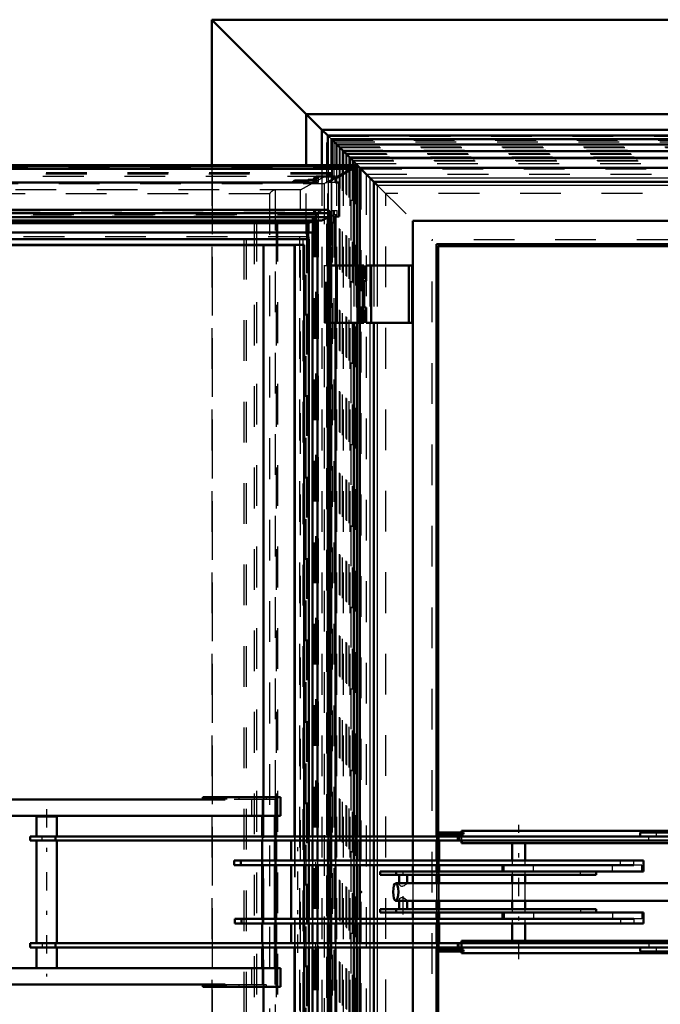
# Model space of a CAD drawing. Header units: millimetres. Extents: x 0 to 428, y 0 to 298.
# Tile 15 of 45: x 97 to 113, y 183 to 207. Entities that reach past the tile are written whole.
import ezdxf

# ---------------------------------------------------------------- set-up
doc = ezdxf.new("R2010")
doc.units = ezdxf.units.MM
doc.linetypes.add('Center', pattern=[1.5, 0.45, -0.5, 0.05, -0.5])
doc.linetypes.add('Dashed', pattern=[2, 1, -1])
for name, color, linetype, lineweight in [('am_0', 7, 'Continuous', 50), ('am_12', 3, 'Continuous', 25), ('am_3', 6, 'Dashed', 25), ('am_6', 2, 'Continuous', 35), ('am_7', 7, 'Center', 25), ('am_9', 7, 'Continuous', 50)]:
    doc.layers.add(name, color=color, linetype=linetype, lineweight=lineweight)

# ---------------------------------------------------------------- blocks, each defined once
blk = doc.blocks.new('47_FGS30015018025O110U_0_in_FDFneo150180C2125N1N4N_300Op0__1203')
at = {"layer": 'am_0'}
for p, q in [((97.523, 187.426), (97.523, 186.936)), ((98.023, 187.426), (97.523, 187.426)), ((98.023, 186.936), (98.023, 187.426)), ((97.373, 186.936), (97.373, 186.836)), ((97.373, 186.936), (113.54, 186.936)), ((97.992, 186.836), (97.992, 186.936)), ((108.009, 187.036), (107.388, 187.036)), ((107.412, 186.936), (107.412, 186.996)), ((107.412, 186.996), (108.009, 186.996)), ((107.871, 186.836), (107.871, 186.936)), ((107.96, 187.036), (107.96, 187.076)), ((132.669, 187.076), (107.96, 187.076)), ((107.96, 186.936), (107.96, 186.996)), ((107.964, 187.036), (107.964, 187.076)), ((107.964, 186.936), (107.964, 186.996)), ((108.009, 186.996), (108.009, 187.036)), ((112.341, 187.036), (113.54, 187.036)), ((112.341, 186.936), (112.341, 187.036)), ((97.373, 186.836), (113.179, 186.836)), ((97.523, 186.836), (97.523, 184.316)), ((98.023, 184.316), (98.023, 186.836)), ((103.781, 186.836), (103.781, 186.351)), ((104.101, 186.351), (104.101, 186.836)), ((107.412, 186.351), (107.412, 186.836)), ((107.96, 186.776), (107.96, 186.836)), ((107.96, 186.776), (130.566, 186.776)), ((107.964, 186.776), (107.964, 186.836)), ((109.205, 186.776), (109.205, 186.351)), ((109.525, 186.351), (109.525, 186.776)), ((102.375, 186.351), (112.426, 186.351)), ((102.375, 186.236), (102.375, 186.351)), ((102.375, 186.236), (112.19, 186.236)), ((102.54, 186.236), (102.54, 186.351)), ((103.069, 186.236), (103.069, 186.351)), ((103.781, 186.236), (103.781, 184.916)), ((104.101, 184.916), (104.101, 186.236)), ((107.412, 186.076), (107.412, 186.236)), ((108.965, 186.236), (108.965, 186.076)), ((112.426, 186.076), (112.426, 186.351)), ((105.965, 185.996), (105.965, 186.076)), ((105.965, 186.076), (112.426, 186.076)), ((105.965, 185.996), (111.267, 185.996)), ((106.355, 185.996), (106.355, 186.076)), ((106.427, 185.996), (106.427, 185.796)), ((106.627, 185.796), (106.627, 185.996)), ((107.412, 185.796), (107.412, 185.996)), ((109.205, 185.996), (109.205, 185.796)), ((109.525, 185.796), (109.525, 185.996)), ((111.267, 185.996), (111.267, 186.076)), ((106.476, 185.796), (106.345, 185.796)), ((106.617, 185.796), (106.601, 185.795)), ((113.615, 185.796), (106.617, 185.796)), ((106.345, 185.356), (106.478, 185.356)), ((106.427, 185.356), (106.427, 185.156)), ((106.612, 185.356), (106.617, 185.356)), ((106.616, 185.356), (113.615, 185.356)), ((106.627, 185.156), (106.627, 185.356)), ((107.412, 185.156), (107.412, 185.356)), ((109.205, 185.356), (109.205, 185.156)), ((109.525, 185.156), (109.525, 185.356)), ((105.965, 185.156), (111.267, 185.156)), ((105.965, 185.156), (105.965, 185.076)), ((105.965, 185.076), (112.426, 185.076)), ((106.355, 185.156), (106.355, 185.076)), ((107.412, 184.916), (107.412, 185.076)), ((108.965, 185.076), (108.965, 184.916)), ((111.267, 185.156), (111.267, 185.076)), ((112.426, 184.801), (112.426, 185.076)), ((102.392, 184.916), (102.392, 184.801)), ((102.392, 184.916), (112.192, 184.916)), ((102.392, 184.801), (112.426, 184.801)), ((102.558, 184.916), (102.558, 184.801)), ((103.089, 184.916), (103.089, 184.801)), ((103.781, 184.801), (103.781, 184.316)), ((104.101, 184.316), (104.101, 184.801)), ((107.412, 184.316), (107.412, 184.801)), ((109.205, 184.801), (109.205, 184.376)), ((109.525, 184.376), (109.525, 184.801)), ((97.373, 184.316), (97.373, 184.216)), ((97.373, 184.316), (113.179, 184.316)), ((97.992, 184.316), (97.992, 184.216)), ((107.871, 184.316), (107.871, 184.216)), ((107.96, 184.376), (107.96, 184.316)), ((107.96, 184.376), (130.566, 184.376)), ((107.964, 184.376), (107.964, 184.316)), ((97.373, 184.216), (113.54, 184.216)), ((97.523, 184.216), (97.523, 183.706)), ((98.023, 183.706), (98.023, 184.216)), ((107.388, 184.116), (108.009, 184.116)), ((107.412, 184.156), (107.412, 184.216)), ((108.009, 184.156), (107.412, 184.156)), ((107.96, 184.216), (107.96, 184.156)), ((107.96, 184.116), (107.96, 184.076)), ((107.96, 184.076), (132.669, 184.076)), ((107.964, 184.216), (107.964, 184.156)), ((107.964, 184.116), (107.964, 184.076)), ((108.009, 184.116), (108.009, 184.156)), ((112.341, 184.216), (112.341, 184.116)), ((112.341, 184.116), (113.54, 184.116))]:
    blk.add_line(p, q, dxfattribs=at)
for points in [[(106.601, 185.795), (106.6, 185.795), (106.573, 185.794), (106.541, 185.794), (106.508, 185.795), (106.476, 185.796), (106.476, 185.796)], [(106.477, 185.356), (106.496, 185.356), (106.528, 185.358), (106.561, 185.358), (106.59, 185.357), (106.612, 185.356)]]:
    blk.add_lwpolyline(points, dxfattribs=at)
blk.add_ellipse((106.345, 185.576), major_axis=(0, 0.22), ratio=0.289707, dxfattribs=at)
at = {"layer": 'am_12'}
for p, q in [((109.006, 186.076), (109.006, 186.236)), ((111.667, 186.076), (111.667, 186.236)), ((112.19, 186.236), (112.19, 186.351)), ((109.006, 185.076), (109.006, 184.916)), ((111.667, 185.076), (111.667, 184.916)), ((112.192, 184.916), (112.192, 184.801))]:
    blk.add_line(p, q, dxfattribs=at)
at = {"layer": 'am_3'}
for p, q in [((97.668, 186.836), (97.668, 186.936)), ((103.082, 186.836), (103.082, 186.936)), ((107.36, 187.036), (107.36, 184.116)), ((107.388, 187.036), (107.36, 187.036)), ((107.372, 187.036), (107.372, 184.116)), ((107.4, 184.156), (107.4, 186.996)), ((107.412, 186.996), (107.4, 186.996)), ((107.412, 186.836), (107.412, 186.936)), ((107.919, 186.836), (107.919, 186.936)), ((107.96, 186.836), (107.96, 186.936)), ((107.964, 186.836), (107.964, 186.936)), ((107.997, 186.996), (107.997, 187.036)), ((108, 186.996), (108, 187.036)), ((108.004, 187.036), (108.004, 186.996)), ((112.555, 186.836), (112.555, 186.936)), ((112.736, 187.036), (112.736, 186.936)), ((107.412, 186.236), (107.412, 186.351)), ((109.205, 186.351), (109.205, 186.236)), ((109.525, 186.236), (109.525, 186.351)), ((109.723, 186.076), (109.723, 186.236)), ((111.861, 186.236), (111.861, 186.351)), ((112.384, 186.236), (112.19, 186.236)), ((112.384, 186.076), (112.384, 186.236)), ((107.412, 185.996), (107.412, 186.076)), ((109.205, 186.076), (109.205, 185.996)), ((109.525, 185.996), (109.525, 186.076)), ((110.876, 185.996), (110.876, 186.076)), ((106.427, 185.796), (106.427, 185.773)), ((106.627, 185.792), (106.627, 185.796)), ((107.412, 185.356), (107.412, 185.796)), ((109.205, 185.796), (109.205, 185.356)), ((109.525, 185.356), (109.525, 185.796)), ((106.427, 185.379), (106.427, 185.356)), ((106.617, 185.356), (106.625, 185.357)), ((106.625, 185.357), (106.627, 185.359)), ((106.627, 185.356), (106.627, 185.36)), ((107.412, 185.076), (107.412, 185.156)), ((109.205, 185.156), (109.205, 185.076)), ((109.525, 185.076), (109.525, 185.156)), ((109.723, 185.076), (109.723, 184.916)), ((110.876, 185.156), (110.876, 185.076)), ((112.384, 185.076), (112.384, 184.916)), ((107.412, 184.801), (107.412, 184.916)), ((109.205, 184.916), (109.205, 184.801)), ((109.525, 184.801), (109.525, 184.916)), ((111.859, 184.916), (111.859, 184.801)), ((112.384, 184.916), (112.192, 184.916)), ((97.668, 184.316), (97.668, 184.216)), ((103.082, 184.316), (103.082, 184.216)), ((107.412, 184.216), (107.412, 184.316)), ((107.919, 184.316), (107.919, 184.216)), ((107.96, 184.316), (107.96, 184.216)), ((107.964, 184.316), (107.964, 184.216)), ((112.555, 184.316), (112.555, 184.216)), ((107.388, 184.116), (107.36, 184.116)), ((107.412, 184.156), (107.4, 184.156)), ((107.997, 184.116), (107.997, 184.156)), ((108, 184.116), (108, 184.156)), ((108.004, 184.156), (108.004, 184.116)), ((112.736, 184.216), (112.736, 184.116)), ((97.523, 183.706), (97.523, 183.686)), ((98.023, 183.686), (97.523, 183.686)), ((98.023, 183.686), (98.023, 183.706))]:
    blk.add_line(p, q, dxfattribs=at)
for points in [[(106.476, 185.796), (106.451, 185.794), (106.435, 185.788), (106.428, 185.778), (106.427, 185.773)], [(106.427, 185.773), (106.429, 185.763), (106.442, 185.743), (106.464, 185.727), (106.484, 185.72), (106.508, 185.719), (106.527, 185.723)], [(106.527, 185.723), (106.56, 185.738), (106.588, 185.756), (106.614, 185.776), (106.625, 185.788), (106.627, 185.792)], [(106.627, 185.792), (106.626, 185.794), (106.618, 185.796), (106.617, 185.796)], [(106.527, 185.429), (106.504, 185.433), (106.482, 185.432), (106.461, 185.423), (106.44, 185.406), (106.428, 185.386), (106.427, 185.379)], [(106.427, 185.379), (106.43, 185.368), (106.446, 185.359), (106.468, 185.356), (106.477, 185.356)], [(106.627, 185.359), (106.627, 185.361), (106.619, 185.371), (106.603, 185.384), (106.579, 185.402), (106.543, 185.423), (106.527, 185.429)]]:
    blk.add_lwpolyline(points, dxfattribs=at)
at = {"layer": 'am_7'}
for p, q in [((97.773, 187.613), (97.773, 183.499)), ((109.365, 183.926), (109.365, 187.226)), ((103.941, 184.08), (103.941, 187.072)), ((106.527, 185.026), (106.527, 186.126))]:
    blk.add_line(p, q, dxfattribs=at)
at = {"layer": 'am_6'}
for tag, p, flags in [('NB', (137.669, 187.613), 8), ('NN', (137.669, 187.113), 8), ('NT', (137.669, 186.613), 8), ('NBSYN', (137.669, 186.113), 8), ('LINA', (137.669, 185.613), 8), ('CATALOG', (137.669, 185.113), 8), ('IDNR', (137.669, 184.613), 8), ('PN', (137.669, 184.113), 8), ('LODLEVEL', (137.669, 183.613), 8), ('L', (137.669, 183.113), 8), ('W', (137.669, 182.613), 8), ('DP', (137.669, 182.113), 8), ('OP', (137.669, 181.613), 8), ('OC', (137.669, 181.113), 8), ('BA', (137.669, 180.613), 8), ('ExcludeFromBOM', (137.669, 179.613), 8), ('PSOL_0', (137.669, 179.113), 9), ('PSOL_1', (137.669, 178.613), 9), ('PSOL_2', (137.669, 178.113), 9), ('PSOL_3', (137.669, 177.613), 9)]:
    blk.add_attdef(tag, p, '', height=0.5, dxfattribs=dict(at, flags=flags))
blk = doc.blocks.new('48_FGS3001501802511U_0_in_FDFneo150180C2125N1N4N_300Op0__1203')
at = {"layer": 'am_0'}
for p, q in [((90.985, 187.906), (89.31, 187.906)), ((89.631, 187.446), (89.631, 187.906)), ((90.985, 187.846), (90.985, 187.906)), ((103.512, 187.906), (101.609, 187.906)), ((101.609, 187.846), (101.609, 187.906)), ((102.158, 187.906), (102.158, 187.846)), ((103.512, 187.446), (103.512, 187.906)), ((90.985, 187.846), (102.158, 187.846)), ((89.31, 187.446), (103.512, 187.446)), ((103.064, 187.446), (103.064, 186.936)), ((103.376, 187.446), (103.376, 186.936)), ((103.41, 186.936), (103.41, 187.446)), ((103.064, 186.836), (103.064, 186.351)), ((103.376, 186.836), (103.376, 186.351)), ((103.41, 186.351), (103.41, 186.836)), ((103.064, 186.236), (103.064, 184.916)), ((103.376, 186.236), (103.376, 184.916)), ((103.41, 184.916), (103.41, 186.236)), ((103.064, 184.801), (103.064, 184.316)), ((103.376, 184.801), (103.376, 184.316)), ((103.41, 184.316), (103.41, 184.801)), ((103.064, 184.216), (103.064, 183.706)), ((103.376, 184.216), (103.376, 183.706)), ((103.41, 183.706), (103.41, 184.216)), ((103.512, 183.706), (89.31, 183.706)), ((89.631, 183.706), (89.631, 183.246)), ((103.512, 183.246), (103.512, 183.706)), ((90.985, 183.306), (90.985, 183.246)), ((90.985, 183.306), (102.158, 183.306)), ((101.609, 183.246), (101.609, 183.306)), ((102.158, 183.306), (102.158, 183.246)), ((90.985, 183.246), (89.31, 183.246)), ((103.512, 183.246), (101.609, 183.246))]:
    blk.add_line(p, q, dxfattribs=at)
at = {"layer": 'am_3'}
for p, q in [((89.31, 187.906), (88.324, 187.906)), ((88.324, 187.906), (88.324, 183.246)), ((88.635, 183.246), (88.635, 187.906)), ((88.933, 187.846), (88.933, 187.906)), ((89.23, 187.846), (89.23, 187.906)), ((89.295, 187.846), (89.295, 187.906)), ((89.541, 187.846), (89.541, 187.906)), ((90.436, 187.846), (90.436, 187.906)), ((102.193, 187.906), (102.193, 187.846)), ((102.504, 187.846), (102.504, 187.906)), ((103.099, 183.246), (103.099, 187.906)), ((103.112, 187.846), (103.112, 187.906)), ((103.176, 187.846), (103.176, 187.906)), ((103.41, 187.446), (103.41, 187.906)), ((88.358, 183.306), (88.358, 187.846)), ((90.985, 187.846), (88.358, 187.846)), ((88.669, 187.846), (88.669, 183.306)), ((88.927, 187.846), (88.927, 187.446)), ((103.376, 187.846), (102.158, 187.846)), ((102.807, 187.846), (102.807, 187.446)), ((103.064, 187.846), (103.064, 187.446)), ((103.376, 187.846), (103.376, 187.446)), ((88.927, 187.446), (89.31, 187.446)), ((103.064, 186.936), (103.064, 186.836)), ((103.376, 186.936), (103.376, 186.836)), ((103.41, 186.836), (103.41, 186.936)), ((103.064, 186.351), (103.064, 186.236)), ((103.376, 186.351), (103.376, 186.236)), ((103.41, 186.236), (103.41, 186.351)), ((103.064, 184.916), (103.064, 184.801)), ((103.376, 184.916), (103.376, 184.801)), ((103.41, 184.801), (103.41, 184.916)), ((103.064, 184.316), (103.064, 184.216)), ((103.376, 184.316), (103.376, 184.216)), ((103.41, 184.216), (103.41, 184.316)), ((89.31, 183.706), (88.927, 183.706)), ((88.927, 183.706), (88.927, 183.306)), ((102.807, 183.706), (102.807, 183.306)), ((103.064, 183.706), (103.064, 183.306)), ((103.376, 183.706), (103.376, 183.306)), ((103.41, 183.246), (103.41, 183.706)), ((90.985, 183.306), (88.358, 183.306)), ((88.933, 183.306), (88.933, 183.246)), ((89.23, 183.306), (89.23, 183.246)), ((89.295, 183.306), (89.295, 183.246)), ((89.541, 183.306), (89.541, 183.246)), ((90.436, 183.306), (90.436, 183.246)), ((102.158, 183.306), (103.376, 183.306)), ((102.193, 183.246), (102.193, 183.306)), ((102.504, 183.246), (102.504, 183.306)), ((103.112, 183.246), (103.112, 183.306)), ((103.176, 183.246), (103.176, 183.306)), ((89.31, 183.246), (88.324, 183.246))]:
    blk.add_line(p, q, dxfattribs=at)
at = {"layer": 'am_6'}
for tag, p, flags in [('NB', (108.512, 187.906), 8), ('NN', (108.512, 187.406), 8), ('NT', (108.512, 186.906), 8), ('NBSYN', (108.512, 186.406), 8), ('LINA', (108.512, 185.906), 8), ('CATALOG', (108.512, 185.406), 8), ('IDNR', (108.512, 184.906), 8), ('PN', (108.512, 184.406), 8), ('LODLEVEL', (108.512, 183.906), 8), ('L', (108.512, 183.406), 8), ('W', (108.512, 182.906), 8), ('DP', (108.512, 182.406), 8), ('OP', (108.512, 181.906), 8), ('PPATH', (108.512, 181.406), 8), ('ExcludeFromBOM', (108.512, 180.406), 8), ('PSOL_0', (108.512, 179.906), 9), ('PSOL_1', (108.512, 179.406), 9), ('PSOL_2', (108.512, 178.906), 9)]:
    blk.add_attdef(tag, p, '', height=0.5, dxfattribs=dict(at, flags=flags))
blk = doc.blocks.new('49_Flat_Glass_Skylight_300150180_6_0_in_FDFneo150180C2125N1N4N_300Op0__1203')
at = {"layer": 'am_0'}
for p, q in [((104.629, 202.328), (88.853, 202.328)), ((104.675, 202.246), (89.111, 202.246)), ((104.675, 202.144), (89.111, 202.144)), ((104.675, 202.246), (104.672, 202.248)), ((104.733, 202.248), (104.672, 202.248)), ((104.675, 202.144), (104.675, 186.936)), ((104.733, 202.248), (104.734, 202.246)), ((104.734, 186.936), (104.734, 202.239)), ((89.111, 202.062), (104.476, 202.062)), ((104.202, 202.008), (89.111, 202.008)), ((104.396, 202.062), (104.202, 202.008)), ((104.202, 202.008), (104.202, 201.774)), ((104.428, 202.062), (104.428, 186.936)), ((104.428, 186.836), (104.428, 186.351)), ((104.675, 186.836), (104.675, 186.351)), ((104.734, 186.351), (104.734, 186.836)), ((104.428, 186.236), (104.428, 184.916)), ((104.675, 186.236), (104.675, 184.916)), ((104.734, 184.916), (104.734, 186.236)), ((104.428, 184.801), (104.428, 184.316)), ((104.675, 184.801), (104.675, 184.316)), ((104.734, 184.316), (104.734, 184.801)), ((104.428, 184.216), (104.428, 169.09)), ((104.675, 184.216), (104.675, 169.008)), ((104.734, 168.913), (104.734, 184.216))]:
    blk.add_line(p, q, dxfattribs=at)
for points in [[(104.675, 202.144), (104.654, 202.128), (104.632, 202.114), (104.61, 202.102), (104.588, 202.091), (104.567, 202.081), (104.546, 202.074), (104.525, 202.068), (104.505, 202.064), (104.486, 202.062), (104.476, 202.062)], [(104.733, 202.248), (104.729, 202.263), (104.724, 202.277), (104.716, 202.29), (104.707, 202.3), (104.696, 202.31), (104.683, 202.317), (104.669, 202.322), (104.653, 202.326), (104.637, 202.328), (104.629, 202.328)], [(104.734, 202.246), (104.734, 202.241), (104.734, 202.235), (104.733, 202.229), (104.732, 202.223), (104.73, 202.217), (104.728, 202.21), (104.725, 202.204), (104.721, 202.197), (104.717, 202.19), (104.713, 202.184), (104.708, 202.177), (104.703, 202.171), (104.697, 202.164), (104.692, 202.158), (104.685, 202.153), (104.679, 202.147), (104.675, 202.144)]]:
    blk.add_lwpolyline(points, dxfattribs=at)
at = {"layer": 'am_3'}
for p, q in [((104.388, 202.161), (88.748, 202.161)), ((104.441, 202.254), (88.75, 202.254)), ((104.29, 202.161), (104.29, 168.991)), ((104.388, 202.161), (104.388, 168.991)), ((104.441, 202.254), (104.441, 168.898)), ((104.734, 202.246), (104.734, 168.906)), ((104.428, 202.071), (88.947, 202.071)), ((104.428, 202.071), (104.396, 202.062)), ((104.428, 202.071), (104.428, 202.062)), ((104.202, 201.774), (104.202, 169.378)), ((104.428, 186.936), (104.428, 186.836)), ((104.675, 186.936), (104.675, 186.836)), ((104.734, 186.836), (104.734, 186.936)), ((104.428, 186.351), (104.428, 186.236)), ((104.675, 186.351), (104.675, 186.236)), ((104.734, 186.236), (104.734, 186.351)), ((104.428, 184.916), (104.428, 184.801)), ((104.675, 184.916), (104.675, 184.801)), ((104.734, 184.801), (104.734, 184.916)), ((104.428, 184.316), (104.428, 184.216)), ((104.675, 184.316), (104.675, 184.216)), ((104.734, 184.216), (104.734, 184.316))]:
    blk.add_line(p, q, dxfattribs=at)
for points in [[(104.629, 202.328), (104.611, 202.327), (104.591, 202.324), (104.571, 202.319), (104.55, 202.313), (104.529, 202.305), (104.507, 202.294), (104.486, 202.283), (104.464, 202.269), (104.442, 202.255), (104.441, 202.254)], [(104.476, 202.062), (104.459, 202.063), (104.443, 202.066), (104.428, 202.07), (104.428, 202.071)]]:
    blk.add_lwpolyline(points, dxfattribs=at)
at = {"layer": 'am_6'}
for tag, p, flags in [('NB', (109.734, 202.328), 8), ('NN', (109.734, 201.828), 8), ('NT', (109.734, 201.328), 8), ('NBSYN', (109.734, 200.828), 8), ('LINA', (109.734, 200.328), 8), ('CATALOG', (109.734, 199.828), 8), ('IDNR', (109.734, 199.328), 8), ('PN', (109.734, 198.828), 8), ('LODLEVEL', (109.734, 198.328), 8), ('L', (109.734, 197.828), 8), ('W', (109.734, 197.328), 8), ('PPATH', (109.734, 196.828), 8), ('ExcludeFromBOM', (109.734, 195.828), 8), ('PSOL_0', (109.734, 195.328), 9), ('PSOL_1', (109.734, 194.828), 9), ('PSOL_2', (109.734, 194.328), 9)]:
    blk.add_attdef(tag, p, '', height=0.5, dxfattribs=dict(at, flags=flags))
blk = doc.blocks.new('50_Flat_Glass_Skylight_300150180_12_0_in_FDFneo150180C2125N1N4N_300Op0__1203')
at = {"layer": 'am_0'}
for p, q in [((104.305, 201.774), (89.111, 201.774)), ((104.305, 201.774), (104.305, 186.936)), ((104.21, 201.61), (89.259, 201.61)), ((104.21, 201.61), (104.21, 186.936)), ((104.21, 186.836), (104.21, 186.351)), ((104.305, 186.836), (104.305, 186.351)), ((104.21, 186.236), (104.21, 184.916)), ((104.305, 186.236), (104.305, 184.916)), ((104.21, 184.801), (104.21, 184.316)), ((104.305, 184.801), (104.305, 184.316)), ((104.21, 184.216), (104.21, 169.542)), ((104.305, 184.216), (104.305, 169.378))]:
    blk.add_line(p, q, dxfattribs=at)
at = {"layer": 'am_3'}
for p, q in [((104.156, 201.774), (104.156, 169.378)), ((104.062, 201.61), (104.062, 169.542)), ((104.21, 186.936), (104.21, 186.836)), ((104.305, 186.936), (104.305, 186.836)), ((104.21, 186.351), (104.21, 186.236)), ((104.305, 186.351), (104.305, 186.236)), ((104.21, 184.916), (104.21, 184.801)), ((104.305, 184.916), (104.305, 184.801)), ((104.21, 184.316), (104.21, 184.216)), ((104.305, 184.316), (104.305, 184.216))]:
    blk.add_line(p, q, dxfattribs=at)
at = {"layer": 'am_6'}
for tag, p, flags in [('NB', (109.305, 201.774), 8), ('NN', (109.305, 201.274), 8), ('NT', (109.305, 200.774), 8), ('NBSYN', (109.305, 200.274), 8), ('LINA', (109.305, 199.774), 8), ('CATALOG', (109.305, 199.274), 8), ('IDNR', (109.305, 198.774), 8), ('PN', (109.305, 198.274), 8), ('LODLEVEL', (109.305, 197.774), 8), ('L', (109.305, 197.274), 8), ('W', (109.305, 196.774), 8), ('PPATH', (109.305, 196.274), 8), ('ExcludeFromBOM', (109.305, 195.274), 8), ('PSOL_0', (109.305, 194.774), 9), ('PSOL_1', (109.305, 194.274), 9), ('PSOL_2', (109.305, 193.774), 9)]:
    blk.add_attdef(tag, p, '', height=0.5, dxfattribs=dict(at, flags=flags))
blk = doc.blocks.new('51_Flat_Glass_Skylight_300150180_5_0_in_FDFneo150180C2125N1N4N_300Op0__1203')
at = {"layer": 'am_0'}
for p, q in [((104.096, 201.466), (89.31, 201.466)), ((103.866, 201.466), (103.866, 186.936)), ((104.096, 201.466), (104.096, 186.936)), ((103.866, 184.216), (103.866, 169.686)), ((104.096, 184.216), (104.096, 169.686))]:
    blk.add_line(p, q, dxfattribs=at)
at = {"layer": 'am_3'}
for p, q in [((104.211, 201.666), (88.965, 201.666)), ((103.981, 201.666), (103.981, 169.486)), ((104.211, 201.666), (104.211, 169.486)), ((103.866, 186.936), (103.866, 184.216)), ((104.096, 186.936), (104.096, 184.216))]:
    blk.add_line(p, q, dxfattribs=at)
at = {"layer": 'am_6'}
for tag, p, flags in [('NB', (109.211, 201.666), 8), ('NN', (109.211, 201.166), 8), ('NT', (109.211, 200.666), 8), ('NBSYN', (109.211, 200.166), 8), ('LINA', (109.211, 199.666), 8), ('CATALOG', (109.211, 199.166), 8), ('IDNR', (109.211, 198.666), 8), ('PN', (109.211, 198.166), 8), ('LODLEVEL', (109.211, 197.666), 8), ('L', (109.211, 197.166), 8), ('W', (109.211, 196.666), 8), ('PPATH', (109.211, 196.166), 8), ('ExcludeFromBOM', (109.211, 195.166), 8), ('PSOL_0', (109.211, 194.666), 9), ('PSOL_1', (109.211, 194.166), 9), ('PSOL_2', (109.211, 193.666), 9)]:
    blk.add_attdef(tag, p, '', height=0.5, dxfattribs=dict(at, flags=flags))
blk = doc.blocks.new('52_FGS3001501802O4U_0_in_FDFneo150180C2125N1N4N_300Op0__1203')
at = {"layer": 'am_3'}
for p, q in [((87.477, 201.996), (103.409, 201.996)), ((102.872, 201.996), (102.872, 169.156)), ((103.409, 201.996), (103.409, 169.156))]:
    blk.add_line(p, q, dxfattribs=at)
at = {"layer": 'am_6'}
for tag, p, flags in [('NB', (108.409, 201.996), 8), ('NN', (108.409, 201.496), 8), ('NT', (108.409, 200.996), 8), ('NBSYN', (108.409, 200.496), 8), ('LINA', (108.409, 199.996), 8), ('CATALOG', (108.409, 199.496), 8), ('IDNR', (108.409, 198.996), 8), ('PN', (108.409, 198.496), 8), ('LODLEVEL', (108.409, 197.996), 8), ('L', (108.409, 197.496), 8), ('W', (108.409, 196.996), 8), ('TG', (108.409, 196.496), 8), ('TG1', (108.409, 195.996), 8), ('OC', (108.409, 195.496), 8), ('PPATH', (108.409, 194.996), 8), ('ExcludeFromBOM', (108.409, 193.996), 8), ('PSOL_0', (108.409, 193.496), 9), ('PSOL_1', (108.409, 192.996), 9), ('PSOL_2', (108.409, 192.496), 9), ('PSOL_3', (108.409, 191.996), 9)]:
    blk.add_attdef(tag, p, '', height=0.5, dxfattribs=dict(at, flags=flags))
blk = doc.blocks.new('53_FGS30015018025O3U_0_in_FDFneo150180C2125N1N4N_300Op0__1203')
at = {"layer": 'am_0'}
for p, q in [((105.384, 203.421), (88.355, 203.421)), ((105.377, 203.381), (105.316, 203.33)), ((105.395, 200.956), (105.395, 203.41)), ((105.316, 203.33), (88.394, 203.33)), ((104.388, 203.147), (104.322, 203.092)), ((104.388, 203.147), (104.388, 202.996)), ((104.867, 203.147), (104.388, 203.147)), ((105.275, 203.33), (104.867, 203.098)), ((104.867, 203.147), (104.867, 202.996)), ((105.316, 203.33), (105.316, 200.956)), ((104.388, 202.996), (88.804, 202.996)), ((103.861, 203.044), (103.804, 202.996)), ((103.861, 203.044), (103.861, 202.996)), ((104.173, 203.044), (103.861, 203.044)), ((104.197, 203.064), (104.173, 203.044)), ((104.173, 203.044), (104.173, 202.996)), ((104.197, 203.064), (104.197, 202.996)), ((104.322, 203.064), (104.197, 203.064)), ((104.322, 203.092), (104.322, 202.996)), ((104.954, 202.996), (104.867, 202.996)), ((104.954, 202.996), (104.954, 202.161)), ((104.867, 202.161), (104.867, 200.956)), ((104.954, 202.161), (104.867, 202.161)), ((104.197, 202), (89.111, 202)), ((104.173, 202), (104.173, 201.774)), ((104.197, 202), (104.197, 201.774)), ((103.861, 201.456), (89.31, 201.456)), ((103.099, 201.456), (103.099, 187.906)), ((103.861, 201.456), (103.861, 186.936)), ((104.734, 200.956), (105.558, 200.956)), ((104.898, 199.556), (104.898, 200.956)), ((105.418, 200.956), (105.418, 200.586)), ((105.558, 200.636), (105.558, 200.956)), ((105.429, 200.586), (105.429, 200.636)), ((105.558, 200.636), (105.429, 200.636)), ((105.418, 199.926), (105.418, 199.556)), ((105.429, 199.876), (105.429, 199.926)), ((105.558, 199.876), (105.429, 199.876)), ((105.558, 199.556), (105.558, 199.876)), ((104.734, 199.556), (105.558, 199.556)), ((104.867, 199.556), (104.867, 186.936)), ((105.316, 199.556), (105.316, 186.936)), ((105.395, 186.936), (105.395, 199.556)), ((104.867, 186.836), (104.867, 186.351)), ((105.316, 186.836), (105.316, 186.351)), ((105.395, 186.351), (105.395, 186.836)), ((104.867, 186.236), (104.867, 184.916)), ((105.316, 186.236), (105.316, 184.916)), ((105.395, 184.916), (105.395, 186.236)), ((104.867, 184.801), (104.867, 184.316)), ((105.316, 184.801), (105.316, 184.316)), ((105.395, 184.316), (105.395, 184.801)), ((103.861, 184.216), (103.861, 169.696)), ((104.867, 184.216), (104.867, 171.596)), ((105.316, 184.216), (105.316, 171.596)), ((105.395, 171.596), (105.395, 184.216)), ((103.099, 183.246), (103.099, 169.696))]:
    blk.add_line(p, q, dxfattribs=at)
for points in [[(105.395, 203.41), (105.395, 203.408), (105.395, 203.407), (105.394, 203.405), (105.393, 203.402), (105.393, 203.4), (105.392, 203.398), (105.39, 203.396), (105.389, 203.394), (105.388, 203.392), (105.386, 203.39), (105.384, 203.387), (105.382, 203.385), (105.381, 203.383), (105.379, 203.382), (105.377, 203.381)], [(105.384, 203.421), (105.386, 203.421), (105.388, 203.421), (105.389, 203.42), (105.39, 203.419), (105.392, 203.419), (105.393, 203.418), (105.393, 203.416), (105.394, 203.415), (105.395, 203.414), (105.395, 203.412), (105.395, 203.41)]]:
    blk.add_lwpolyline(points, dxfattribs=at)
at = {"layer": 'am_12'}
for p, q in [((105.377, 203.381), (88.394, 203.381)), ((105.377, 203.381), (105.377, 200.956)), ((105.377, 199.556), (105.377, 186.936)), ((105.377, 186.836), (105.377, 186.351)), ((105.377, 186.236), (105.377, 184.916)), ((105.377, 184.801), (105.377, 184.316)), ((105.377, 184.216), (105.377, 171.596))]:
    blk.add_line(p, q, dxfattribs=at)
at = {"layer": 'am_3'}
for p, q in [((105.37, 203.417), (88.346, 203.417)), ((105.316, 203.353), (88.365, 203.353)), ((104.587, 202.971), (105.37, 203.417)), ((105.316, 203.353), (105.275, 203.33)), ((105.316, 203.33), (105.316, 203.353)), ((105.316, 203.353), (105.316, 167.799)), ((105.37, 203.417), (105.37, 167.735)), ((104.762, 203.237), (87.943, 203.237)), ((104.685, 203.143), (88.178, 203.143)), ((104.759, 203.201), (88.214, 203.201)), ((104.766, 203.238), (88.236, 203.238)), ((104.009, 202.816), (104.762, 203.237)), ((104.345, 203.092), (104.378, 203.119)), ((104.441, 203.119), (104.376, 203.064)), ((104.378, 203.119), (104.378, 202.996)), ((104.378, 203.119), (104.441, 203.119)), ((104.441, 203.119), (104.441, 202.996)), ((104.759, 203.201), (104.685, 203.143)), ((104.685, 203.143), (104.685, 168.009)), ((104.688, 202.996), (104.867, 203.147)), ((104.759, 203.201), (104.759, 167.95)), ((104.762, 203.237), (104.762, 167.915)), ((104.776, 167.924), (104.776, 203.228)), ((88.073, 202.971), (104.587, 202.971)), ((104.322, 203.092), (104.345, 203.092)), ((104.376, 203.064), (104.322, 203.064)), ((104.345, 203.092), (104.345, 202.996)), ((104.376, 203.064), (104.376, 202.996)), ((104.441, 202.996), (104.388, 202.996)), ((104.587, 202.971), (104.587, 168.18)), ((104.867, 203.098), (104.688, 202.996)), ((104.867, 202.996), (104.688, 202.996)), ((103.248, 202.716), (87.027, 202.716)), ((104.009, 202.816), (87.673, 202.816)), ((103.248, 202.716), (103.248, 168.436)), ((103.387, 202.816), (103.387, 168.336)), ((104.009, 168.336), (104.009, 202.816)), ((88.62, 202.311), (104.441, 202.311)), ((104.441, 202.201), (88.652, 202.201)), ((88.652, 202.161), (104.441, 202.161)), ((104.322, 202.311), (104.322, 202.201)), ((104.322, 202.161), (104.322, 168.991)), ((104.345, 202.311), (104.345, 202.201)), ((104.345, 202.161), (104.345, 168.991)), ((104.355, 202.201), (104.355, 202.311)), ((104.376, 202.311), (104.376, 168.841)), ((104.378, 202.311), (104.378, 202.201)), ((104.378, 202.161), (104.378, 168.991)), ((104.388, 202.161), (104.388, 168.991)), ((104.408, 202.161), (104.408, 202.201)), ((104.441, 202.311), (104.441, 202.201)), ((104.441, 202.161), (104.441, 168.991)), ((104.769, 202), (104.769, 202.311)), ((104.769, 202.311), (104.905, 202.311)), ((104.801, 202.201), (104.801, 202.161)), ((104.905, 202.201), (104.801, 202.201)), ((104.801, 202.161), (104.867, 202.161)), ((104.808, 202.311), (104.808, 202)), ((104.834, 202.311), (104.834, 202.201)), ((104.856, 202.161), (104.856, 202.201)), ((104.905, 202.201), (104.905, 202.311)), ((87.461, 202.056), (103.443, 202.056)), ((102.925, 202.056), (102.925, 169.096)), ((103.443, 202.056), (103.443, 169.096)), ((104.744, 201.456), (104.744, 202)), ((104.808, 202), (104.744, 202)), ((104.771, 202), (104.771, 201.456)), ((104.173, 201.774), (104.173, 169.378)), ((104.197, 201.774), (104.197, 169.378)), ((102.672, 201.616), (87.658, 201.616)), ((102.617, 201.616), (102.617, 169.536)), ((102.672, 201.616), (102.672, 169.536)), ((104.771, 201.456), (104.688, 201.456)), ((104.688, 201.456), (104.688, 169.696)), ((104.599, 200.956), (104.734, 200.956)), ((104.599, 199.556), (104.599, 200.956)), ((104.622, 199.556), (104.622, 200.956)), ((104.638, 199.556), (104.638, 200.956)), ((104.659, 199.556), (104.659, 200.956)), ((104.867, 200.956), (104.867, 199.556)), ((104.876, 199.556), (104.876, 200.956)), ((105.316, 200.956), (105.316, 199.556)), ((105.377, 200.956), (105.377, 199.556)), ((105.395, 199.556), (105.395, 200.956)), ((105.42, 199.556), (105.42, 200.956)), ((105.458, 200.956), (105.458, 200.636)), ((105.459, 200.636), (105.459, 200.956)), ((105.484, 200.636), (105.484, 200.956)), ((105.486, 200.636), (105.486, 200.956)), ((105.518, 200.636), (105.518, 200.956)), ((105.418, 200.586), (105.418, 199.926)), ((105.42, 200.636), (105.42, 199.876)), ((105.42, 200.636), (105.429, 200.636)), ((105.423, 199.876), (105.423, 200.636)), ((105.424, 200.636), (105.424, 199.876)), ((105.429, 199.926), (105.429, 200.586)), ((105.42, 199.876), (105.429, 199.876)), ((105.458, 199.876), (105.458, 199.556)), ((105.459, 199.556), (105.459, 199.876)), ((105.484, 199.556), (105.484, 199.876)), ((105.486, 199.556), (105.486, 199.876)), ((105.518, 199.556), (105.518, 199.876)), ((104.599, 199.556), (104.734, 199.556)), ((103.099, 187.906), (103.099, 183.246)), ((103.861, 186.936), (103.861, 184.216)), ((104.867, 186.936), (104.867, 186.836)), ((105.316, 186.936), (105.316, 186.836)), ((105.377, 186.936), (105.377, 186.836)), ((105.395, 186.836), (105.395, 186.936)), ((104.867, 186.351), (104.867, 186.236)), ((105.316, 186.351), (105.316, 186.236)), ((105.377, 186.351), (105.377, 186.236)), ((105.395, 186.236), (105.395, 186.351)), ((104.867, 184.916), (104.867, 184.801)), ((105.316, 184.916), (105.316, 184.801)), ((105.377, 184.916), (105.377, 184.801)), ((105.395, 184.801), (105.395, 184.916)), ((104.867, 184.316), (104.867, 184.216)), ((105.316, 184.316), (105.316, 184.216)), ((105.377, 184.316), (105.377, 184.216)), ((105.395, 184.216), (105.395, 184.316))]:
    blk.add_line(p, q, dxfattribs=at)
for points in [[(105.37, 203.417), (105.372, 203.418), (105.374, 203.419), (105.377, 203.42), (105.379, 203.42), (105.381, 203.421), (105.383, 203.421), (105.384, 203.421)], [(104.776, 203.228), (104.776, 203.227), (104.775, 203.225), (104.775, 203.223), (104.774, 203.221), (104.774, 203.22), (104.773, 203.218), (104.772, 203.216), (104.771, 203.214), (104.769, 203.212), (104.768, 203.21), (104.766, 203.208), (104.765, 203.206), (104.763, 203.205), (104.761, 203.203), (104.759, 203.202), (104.759, 203.201)], [(104.762, 203.237), (104.764, 203.238), (104.765, 203.238), (104.767, 203.238), (104.768, 203.238), (104.77, 203.237), (104.771, 203.237), (104.772, 203.236), (104.773, 203.235), (104.774, 203.234), (104.775, 203.233), (104.775, 203.232), (104.775, 203.231), (104.776, 203.229), (104.776, 203.228)], [(103.387, 202.816), (103.38, 202.816), (103.372, 202.814), (103.364, 202.813), (103.356, 202.81), (103.347, 202.807), (103.339, 202.803), (103.33, 202.798), (103.321, 202.793), (103.313, 202.787), (103.304, 202.78), (103.296, 202.773), (103.288, 202.766), (103.28, 202.758), (103.273, 202.75), (103.266, 202.742), (103.259, 202.733), (103.254, 202.725), (103.248, 202.716)]]:
    blk.add_lwpolyline(points, dxfattribs=at)
at = {"layer": 'am_6'}
for tag, p, flags in [('NB', (110.558, 203.421), 8), ('NN', (110.558, 202.921), 8), ('NT', (110.558, 202.421), 8), ('NBSYN', (110.558, 201.921), 8), ('LINA', (110.558, 201.421), 8), ('CATALOG', (110.558, 200.921), 8), ('IDNR', (110.558, 200.421), 8), ('PN', (110.558, 199.921), 8), ('LODLEVEL', (110.558, 199.421), 8), ('L', (110.558, 198.921), 8), ('W', (110.558, 198.421), 8), ('DP', (110.558, 197.921), 8), ('OP', (110.558, 197.421), 8), ('OC', (110.558, 196.921), 8), ('ExcludeFromBOM', (110.558, 195.921), 8), ('PSOL_0', (110.558, 195.421), 9), ('PSOL_1', (110.558, 194.921), 9), ('PSOL_2', (110.558, 194.421), 9)]:
    blk.add_attdef(tag, p, '', height=0.5, dxfattribs=dict(at, flags=flags))
blk = doc.blocks.new('54_Flat_Glass_Skylight_3001501802_2_0_in_FDFneo150180C2125N1N4N_300Op0__1203')
at = {"layer": 'am_0'}
for p, q in [((135.963, 204.291), (104.533, 204.291)), ((104.533, 204.291), (104.533, 203.421)), ((104.533, 204.291), (104.674, 204.15)), ((104.674, 204.15), (135.822, 204.15)), ((104.674, 203.421), (104.674, 204.15)), ((104.764, 204.06), (135.732, 204.06)), ((104.764, 204.06), (104.764, 203.421)), ((104.764, 204.06), (105.892, 202.932)), ((104.89, 203.934), (135.606, 203.934)), ((104.89, 203.934), (104.89, 203.421)), ((105.054, 203.77), (135.442, 203.77)), ((105.054, 203.77), (105.054, 203.421)), ((105.217, 203.607), (135.279, 203.607)), ((105.217, 203.607), (105.217, 203.421)), ((105.462, 203.362), (135.034, 203.362)), ((105.462, 203.362), (105.462, 200.956)), ((105.808, 203.016), (134.688, 203.016)), ((105.808, 203.016), (105.808, 200.956)), ((106.768, 202.056), (106.768, 186.936)), ((106.768, 202.056), (133.728, 202.056)), ((107.344, 201.48), (133.152, 201.48)), ((107.344, 201.48), (107.344, 186.936)), ((107.388, 201.436), (133.108, 201.436)), ((107.388, 201.436), (107.388, 186.936)), ((105.62, 200.586), (105.62, 200.956)), ((105.62, 200.956), (106.748, 200.956)), ((105.738, 199.556), (105.738, 200.956)), ((106.668, 199.556), (106.668, 200.956)), ((106.746, 199.556), (106.746, 200.956)), ((106.748, 199.556), (106.748, 200.956)), ((105.398, 200.586), (105.398, 199.926)), ((105.398, 200.586), (105.62, 200.586)), ((105.462, 200.636), (105.462, 200.586)), ((105.569, 199.926), (105.569, 200.586)), ((105.62, 199.926), (105.398, 199.926)), ((105.462, 199.926), (105.462, 199.876)), ((105.62, 199.556), (105.62, 199.926)), ((105.462, 199.556), (105.462, 186.936)), ((105.62, 199.556), (106.748, 199.556)), ((105.808, 199.556), (105.808, 186.936)), ((105.462, 186.836), (105.462, 186.351)), ((105.808, 186.836), (105.808, 186.351)), ((106.768, 186.836), (106.768, 186.351)), ((107.344, 186.836), (107.344, 186.351)), ((107.388, 186.836), (107.388, 186.351)), ((105.462, 186.236), (105.462, 184.916)), ((105.808, 186.236), (105.808, 184.916)), ((106.768, 186.236), (106.768, 186.076)), ((107.344, 186.236), (107.344, 186.076)), ((107.388, 186.236), (107.388, 186.076)), ((106.768, 185.996), (106.768, 185.796)), ((107.344, 185.996), (107.344, 185.796)), ((107.388, 185.996), (107.388, 185.796)), ((106.768, 185.356), (106.768, 185.156)), ((107.344, 185.356), (107.344, 185.156)), ((107.388, 185.356), (107.388, 185.156)), ((106.768, 185.076), (106.768, 184.916)), ((107.344, 185.076), (107.344, 184.916)), ((107.388, 185.076), (107.388, 184.916)), ((105.462, 184.801), (105.462, 184.316)), ((105.808, 184.801), (105.808, 184.316)), ((106.768, 184.801), (106.768, 184.316)), ((107.344, 184.801), (107.344, 184.316)), ((107.388, 184.801), (107.388, 184.316)), ((105.462, 184.216), (105.462, 171.596)), ((105.808, 184.216), (105.808, 171.596)), ((106.768, 184.216), (106.768, 169.096)), ((107.344, 184.216), (107.344, 169.672)), ((107.388, 184.216), (107.388, 169.716))]:
    blk.add_line(p, q, dxfattribs=at)
at = {"layer": 'am_12'}
for p, q in [((105.708, 203.116), (134.788, 203.116)), ((105.708, 203.116), (105.708, 200.956)), ((105.892, 202.932), (134.604, 202.932)), ((105.892, 202.932), (105.892, 200.956)), ((105.708, 199.556), (105.708, 186.936)), ((105.892, 199.556), (105.892, 186.936)), ((105.708, 186.836), (105.708, 186.351)), ((105.892, 186.836), (105.892, 186.351)), ((105.708, 186.236), (105.708, 184.916)), ((105.892, 186.236), (105.892, 184.916)), ((105.708, 184.801), (105.708, 184.316)), ((105.892, 184.801), (105.892, 184.316)), ((105.708, 184.216), (105.708, 171.596)), ((105.892, 184.216), (105.892, 171.596))]:
    blk.add_line(p, q, dxfattribs=at)
at = {"layer": 'am_3'}
for p, q in [((104.652, 204.172), (135.844, 204.172)), ((104.652, 166.98), (104.652, 204.172)), ((104.685, 204.139), (135.811, 204.139)), ((104.685, 204.139), (104.685, 167.013)), ((104.685, 204.139), (104.764, 204.06)), ((104.788, 204.036), (135.708, 204.036)), ((104.788, 204.036), (104.788, 167.116)), ((104.831, 203.993), (135.665, 203.993)), ((104.831, 167.159), (104.831, 203.993)), ((104.952, 203.872), (135.544, 203.872)), ((104.952, 203.872), (104.952, 167.28)), ((104.97, 203.854), (135.526, 203.854)), ((104.97, 203.854), (104.97, 167.298)), ((105.031, 203.792), (135.464, 203.792)), ((105.031, 203.792), (105.031, 167.359)), ((105.116, 203.708), (135.38, 203.708)), ((105.116, 203.708), (105.116, 167.444)), ((105.133, 203.691), (135.363, 203.691)), ((105.133, 203.691), (105.133, 167.461)), ((105.195, 203.629), (135.301, 203.629)), ((105.195, 203.629), (105.195, 167.523)), ((104.533, 203.421), (104.533, 167.731)), ((104.674, 167.731), (104.674, 203.421)), ((104.764, 203.421), (104.764, 167.731)), ((104.89, 203.421), (104.89, 167.731)), ((105.054, 203.421), (105.054, 167.731)), ((105.217, 203.421), (105.217, 167.731)), ((105.279, 203.545), (135.217, 203.545)), ((105.279, 203.545), (105.279, 167.607)), ((105.297, 203.527), (135.199, 203.527)), ((105.297, 203.527), (105.297, 167.625)), ((105.359, 203.465), (135.137, 203.465)), ((105.359, 203.465), (105.359, 167.686)), ((105.491, 203.333), (135.005, 203.333)), ((105.491, 203.333), (105.491, 167.819)), ((105.619, 203.205), (134.877, 203.205)), ((105.619, 203.205), (105.619, 167.947)), ((105.462, 200.956), (105.462, 200.636)), ((105.708, 200.956), (105.708, 199.556)), ((105.757, 199.556), (105.757, 200.956)), ((105.808, 200.956), (105.808, 199.556)), ((105.892, 200.956), (105.892, 199.556)), ((105.438, 200.586), (105.438, 199.926)), ((105.462, 200.586), (105.462, 199.926)), ((105.527, 199.926), (105.527, 200.586)), ((105.529, 199.926), (105.529, 200.586)), ((105.559, 199.926), (105.559, 200.586)), ((105.462, 199.876), (105.462, 199.556)), ((105.462, 186.936), (105.462, 186.836)), ((105.708, 186.936), (105.708, 186.836)), ((105.808, 186.936), (105.808, 186.836)), ((105.892, 186.936), (105.892, 186.836)), ((106.768, 186.936), (106.768, 186.836)), ((107.344, 186.936), (107.344, 186.836)), ((107.388, 186.936), (107.388, 186.836)), ((105.462, 186.351), (105.462, 186.236)), ((105.708, 186.351), (105.708, 186.236)), ((105.808, 186.351), (105.808, 186.236)), ((105.892, 186.351), (105.892, 186.236)), ((106.768, 186.351), (106.768, 186.236)), ((107.344, 186.351), (107.344, 186.236)), ((107.388, 186.351), (107.388, 186.236)), ((106.768, 186.076), (106.768, 185.996)), ((107.344, 186.076), (107.344, 185.996)), ((107.388, 186.076), (107.388, 185.996)), ((106.768, 185.796), (106.768, 185.356)), ((107.344, 185.796), (107.344, 185.356)), ((107.388, 185.796), (107.388, 185.356)), ((106.768, 185.156), (106.768, 185.076)), ((107.344, 185.156), (107.344, 185.076)), ((107.388, 185.156), (107.388, 185.076)), ((105.462, 184.916), (105.462, 184.801)), ((105.708, 184.916), (105.708, 184.801)), ((105.808, 184.916), (105.808, 184.801)), ((105.892, 184.916), (105.892, 184.801)), ((106.768, 184.916), (106.768, 184.801)), ((107.344, 184.916), (107.344, 184.801)), ((107.388, 184.916), (107.388, 184.801)), ((105.462, 184.316), (105.462, 184.216)), ((105.708, 184.316), (105.708, 184.216)), ((105.808, 184.316), (105.808, 184.216)), ((105.892, 184.316), (105.892, 184.216)), ((106.768, 184.316), (106.768, 184.216)), ((107.344, 184.316), (107.344, 184.216)), ((107.388, 184.316), (107.388, 184.216))]:
    blk.add_line(p, q, dxfattribs=at)
at = {"layer": 'am_6'}
for tag, p, flags in [('NB', (140.963, 204.291), 8), ('NN', (140.963, 203.791), 8), ('NT', (140.963, 203.291), 8), ('NBSYN', (140.963, 202.791), 8), ('LINA', (140.963, 202.291), 8), ('CATALOG', (140.963, 201.791), 8), ('IDNR', (140.963, 201.291), 8), ('PN', (140.963, 200.791), 8), ('LODLEVEL', (140.963, 200.291), 8), ('L', (140.963, 199.791), 8), ('W', (140.963, 199.291), 8), ('DP', (140.963, 198.791), 8), ('ExcludeFromBOM', (140.963, 197.791), 8), ('PSOL_0', (140.963, 197.291), 9), ('PSOL_1', (140.963, 196.791), 9)]:
    blk.add_attdef(tag, p, '', height=0.5, dxfattribs=dict(at, flags=flags))
blk = doc.blocks.new('55_FGS30015018025101U_0_in_FDFneo150180C2125N1N4N_300Op0__1203')
at = {"layer": 'am_0'}
for p, q in [((138.668, 206.996), (101.828, 206.996)), ((101.828, 206.996), (101.828, 203.421)), ((104.533, 204.291), (101.828, 206.996)), ((136.349, 204.677), (104.147, 204.677)), ((104.147, 203.421), (104.147, 204.677))]:
    blk.add_line(p, q, dxfattribs=at)
at = {"layer": 'am_12'}
for p in [(138.65, 206.978), (101.846, 203.421)]:
    blk.add_line(p, (101.846, 206.978), dxfattribs=at)
at = {"layer": 'am_3'}
for p, q in [((138.648, 206.976), (101.848, 206.976)), ((101.848, 164.176), (101.848, 206.976)), ((104.685, 204.139), (104.674, 204.15)), ((101.828, 203.421), (101.828, 167.731)), ((101.846, 167.731), (101.846, 203.421)), ((104.147, 167.731), (104.147, 203.421)), ((105.248, 167.576), (105.248, 203.576)), ((135.248, 203.576), (105.248, 203.576)), ((105.892, 202.932), (107.237, 201.587)), ((134.398, 202.726), (106.098, 202.726)), ((106.098, 168.426), (106.098, 202.726)), ((107.237, 169.565), (107.237, 201.587)), ((133.259, 201.587), (107.237, 201.587))]:
    blk.add_line(p, q, dxfattribs=at)
at = {"layer": 'am_6'}
for tag, p, flags in [('NB', (143.668, 206.996), 8), ('NN', (143.668, 206.496), 8), ('NT', (143.668, 205.996), 8), ('NBSYN', (143.668, 205.496), 8), ('LINA', (143.668, 204.996), 8), ('CATALOG', (143.668, 204.496), 8), ('IDNR', (143.668, 203.996), 8), ('PN', (143.668, 203.496), 8), ('LODLEVEL', (143.668, 202.996), 8), ('L', (143.668, 202.496), 8), ('W', (143.668, 201.996), 8), ('DP', (143.668, 201.496), 8), ('OP', (143.668, 200.996), 8), ('BA', (143.668, 200.496), 8), ('RT', (143.668, 199.996), 8), ('ExcludeFromBOM', (143.668, 198.996), 8), ('PSOL_0', (143.668, 198.496), 9), ('PSOL_1', (143.668, 197.996), 9), ('PSOL_2', (143.668, 197.496), 9)]:
    blk.add_attdef(tag, p, '', height=0.5, dxfattribs=dict(at, flags=flags))

msp = doc.modelspace()

# ---------------------------------------------------------------- linework, layer by layer
at = {"layer": 'am_9'}
msp.add_point((105.488, 185.576), dxfattribs=at)
msp.add_point((105.488, 185.576), dxfattribs=at)

# ---------------------------------------------------------------- block references
for name in ['55_FGS30015018025101U_0_in_FDFneo150180C2125N1N4N_300Op0__1203', '54_Flat_Glass_Skylight_3001501802_2_0_in_FDFneo150180C2125N1N4N_300Op0__1203', '53_FGS30015018025O3U_0_in_FDFneo150180C2125N1N4N_300Op0__1203', '49_Flat_Glass_Skylight_300150180_6_0_in_FDFneo150180C2125N1N4N_300Op0__1203', '52_FGS3001501802O4U_0_in_FDFneo150180C2125N1N4N_300Op0__1203', '51_Flat_Glass_Skylight_300150180_5_0_in_FDFneo150180C2125N1N4N_300Op0__1203', '50_Flat_Glass_Skylight_300150180_12_0_in_FDFneo150180C2125N1N4N_300Op0__1203', '48_FGS3001501802511U_0_in_FDFneo150180C2125N1N4N_300Op0__1203', '47_FGS30015018025O110U_0_in_FDFneo150180C2125N1N4N_300Op0__1203']:
    msp.add_blockref(name, (0, 0))

doc.saveas('drawing.dxf')
